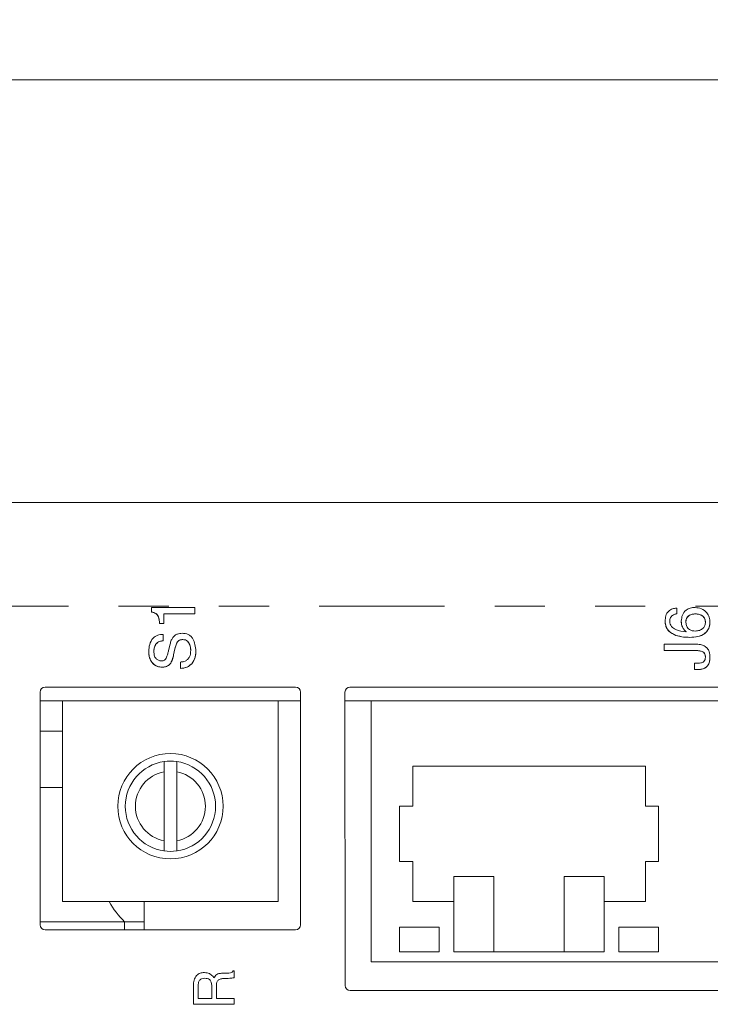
# Model space of a CAD drawing. Header units: inches. Extents: x 0.8 to 33.2, y 0.3 to 21.8.
# Tile 6 of 49: x 7.4 to 8.8, y 6.9 to 8.9. Entities that reach past the tile are written whole.
import ezdxf

# ---------------------------------------------------------------- set-up
doc = ezdxf.new("R2010")
doc.units = ezdxf.units.IN
doc.header["$MEASUREMENT"] = 0
doc.linetypes.add('PHANTOM', pattern=[0.5, 0.25, -0.05, 0.05, -0.05, 0.05, -0.05])
doc.styles.add('SLDTEXTSTYLE0', font='TXT', dxfattribs={"width": 0.75})
doc.dimstyles.new('SLDDIMSTYLE0', dxfattribs={"dimtxt": 0.16, "dimasz": 0.18, "dimexe": 0, "dimexo": 0.0625, "dimgap": 0.04, "dimtad": 0, "dimtih": 1, "dimtoh": 1, "dimzin": 12, "dimdsep": 46, "dimtxsty": 'SLDTEXTSTYLE0', "dimsah": 1, "dimcen": 0.09, "dimadec": 0, "dimazin": 0, "dimtfac": 1, "dimtofl": 0, "dimtmove": 0, "dimatfit": 3, "dimfxl": 1, "dimtolj": 1, "dimtzin": 12, "dimarcsym": 0})

# ---------------------------------------------------------------- blocks, each defined once
blk = doc.blocks.new('*D7')
at = {"color": 7, "linetype": 'Continuous', "lineweight": 0}
for p, q in [((5.9029, 7.527), (5.9029, 8.8998)), ((13.0529, 7.407), (13.0529, 8.8998)), ((5.9029, 8.7798), (9.2086, 8.7798)), ((13.0529, 8.7798), (9.7472, 8.7798))]:
    blk.add_line(p, q, dxfattribs=at)
for points in [[(5.9029, 8.7798), (6.0829, 8.7485), (6.0829, 8.811)], [(13.0529, 8.7798), (12.8729, 8.811), (12.8729, 8.7485)]]:
    blk.add_solid(points, dxfattribs=at)
at = {"color": 7, "linetype": 'Continuous', "lineweight": 0, "insert": (9.2711, 8.8572), "char_height": 0.16, "attachment_point": 1, "style": 'SLDTEXTSTYLE0'}
blk.add_mtext('7.15', dxfattribs=at)

msp = doc.modelspace()

# ---------------------------------------------------------------- linework, layer by layer
at = {"color": 7, "linetype": 'Continuous', "lineweight": 15}
for p, q in [((12.7838, 7.937), (6.172, 7.937)), ((8.6259, 7.9371), (8.6259, 7.937)), ((8.7267, 7.9371), (8.6259, 7.9371)), ((8.7267, 7.9371), (8.7267, 7.937)), ((8.8394, 7.9371), (8.7267, 7.9371)), ((7.7023, 7.7189), (7.7023, 7.7282)), ((7.7023, 7.7282), (7.7883, 7.7282)), ((7.7023, 7.7189), (7.7023, 7.7189)), ((7.7264, 7.7156), (7.7883, 7.7156)), ((7.7883, 7.7156), (7.7264, 7.7156)), ((7.7264, 7.7156), (7.7264, 7.6961)), ((7.7883, 7.7282), (7.7883, 7.7156)), ((7.7883, 7.7156), (7.7883, 7.7156)), ((8.7492, 7.7269), (8.7492, 7.7155)), ((8.7492, 7.7155), (8.7492, 7.7155)), ((8.7866, 7.7155), (8.7866, 7.7155)), ((7.7184, 7.6961), (7.7264, 7.6961)), ((7.7264, 7.6961), (7.7184, 7.6961)), ((7.7184, 7.6961), (7.7184, 7.6961)), ((7.7264, 7.6961), (7.7264, 7.6961)), ((8.7263, 7.7006), (8.7263, 7.7006)), ((8.741, 7.7123), (8.741, 7.7123)), ((8.7584, 7.7009), (8.7584, 7.7009)), ((8.8156, 7.6984), (8.8156, 7.6984)), ((8.7606, 7.6892), (8.7606, 7.6892)), ((7.714, 7.658), (7.714, 7.658)), ((7.7253, 7.6743), (7.7253, 7.6617)), ((7.7253, 7.6617), (7.7253, 7.6617)), ((7.7363, 7.6426), (7.7392, 7.6548)), ((7.7539, 7.6595), (7.7539, 7.6595)), ((7.7645, 7.664), (7.7645, 7.664)), ((8.724, 7.6421), (8.724, 7.6547)), ((8.724, 7.6547), (8.7866, 7.6547)), ((8.7478, 7.6725), (8.7478, 7.6725)), ((8.7753, 7.6685), (8.7753, 7.6685)), ((7.6966, 7.6407), (7.6966, 7.6407)), ((7.7463, 7.6336), (7.7488, 7.6454)), ((7.7488, 7.6454), (7.7463, 7.6336)), ((7.7488, 7.6454), (7.7488, 7.6454)), ((7.7783, 7.6539), (7.7783, 7.6539)), ((7.7906, 7.6413), (7.7906, 7.6413)), ((8.724, 7.6421), (8.7842, 7.6421)), ((8.7842, 7.6421), (8.724, 7.6421)), ((8.724, 7.6421), (8.724, 7.6421)), ((8.7842, 7.6421), (8.7842, 7.6421)), ((8.7998, 7.6405), (8.7998, 7.6405)), ((7.7405, 7.6172), (7.7405, 7.6172)), ((7.7463, 7.6336), (7.7463, 7.6336)), ((7.7597, 7.6066), (7.7597, 7.6193)), ((7.7823, 7.6157), (7.7823, 7.6157)), ((8.7847, 7.6169), (8.7913, 7.6169)), ((8.7847, 7.6043), (8.7847, 7.6169)), ((8.8156, 7.6282), (8.8156, 7.6282)), ((7.7239, 7.6089), (7.7239, 7.6089)), ((7.7597, 7.6066), (7.7597, 7.6066)), ((8.7847, 7.6043), (8.791, 7.6043)), ((8.791, 7.6043), (8.7847, 7.6043)), ((8.7847, 7.6043), (8.7847, 7.6043)), ((8.791, 7.6043), (8.791, 7.6043)), ((7.4803, 7.0951), (7.4799, 7.5593)), ((7.4899, 7.5693), (7.9894, 7.5693)), ((7.9994, 7.5593), (7.999, 7.0951)), ((8.0884, 6.9742), (8.0879, 7.5593)), ((8.0979, 7.5693), (9.4074, 7.5693)), ((7.4799, 7.5418), (7.5249, 7.5418)), ((7.9549, 7.5418), (7.5249, 7.5418)), ((7.5249, 7.5418), (7.5249, 7.1418)), ((7.9549, 7.1418), (7.9549, 7.5418)), ((7.9549, 7.5418), (7.9994, 7.5418)), ((8.0879, 7.5418), (8.1399, 7.5418)), ((8.1399, 7.0218), (8.1399, 7.5418)), ((9.3899, 7.5418), (8.1399, 7.5418)), ((7.7274, 7.4004), (7.7274, 7.4209)), ((7.7524, 7.4209), (7.7524, 7.4004)), ((7.7274, 7.2631), (7.7274, 7.4004)), ((7.7524, 7.4004), (7.7524, 7.2631)), ((8.6869, 7.4118), (8.2229, 7.4118)), ((8.2229, 7.4118), (8.2229, 7.3318)), ((8.6869, 7.3318), (8.6869, 7.4118)), ((7.48, 7.3689), (7.5249, 7.3689)), ((8.2229, 7.3318), (8.1969, 7.3318)), ((8.1969, 7.3318), (8.1969, 7.2218)), ((8.7129, 7.3318), (8.6869, 7.3318)), ((8.7129, 7.2218), (8.7129, 7.3318)), ((7.7274, 7.2426), (7.7274, 7.2631)), ((7.7524, 7.2631), (7.7524, 7.2426)), ((8.1969, 7.2218), (8.2229, 7.2218)), ((8.2229, 7.2218), (8.2229, 7.1418)), ((8.6869, 7.1418), (8.6869, 7.2218)), ((8.6869, 7.2218), (8.7129, 7.2218)), ((8.3049, 7.1918), (8.3849, 7.1918)), ((8.3049, 7.1418), (8.3049, 7.1918)), ((8.3849, 7.1918), (8.3849, 7.0418)), ((8.5249, 7.1918), (8.6049, 7.1918)), ((8.5249, 7.0418), (8.5249, 7.1918)), ((8.6049, 7.1918), (8.6049, 7.1418)), ((7.5249, 7.1418), (7.9549, 7.1418)), ((7.6873, 7.1418), (7.6873, 7.0852)), ((8.2229, 7.1418), (8.3049, 7.1418)), ((8.3049, 7.1418), (8.3049, 7.0418)), ((8.6049, 7.1418), (8.6869, 7.1418)), ((8.6049, 7.0418), (8.6049, 7.1418)), ((7.4803, 7.1012), (7.6486, 7.1012)), ((7.6486, 7.0852), (7.6486, 7.1012)), ((7.6486, 7.1012), (7.6873, 7.1012)), ((8.1969, 7.0908), (8.1969, 7.0418)), ((8.2759, 7.0908), (8.1969, 7.0908)), ((8.2759, 7.0418), (8.2759, 7.0908)), ((8.6339, 7.0908), (8.6339, 7.0418)), ((8.7129, 7.0908), (8.6339, 7.0908)), ((8.7129, 7.0418), (8.7129, 7.0908)), ((7.989, 7.0852), (7.4903, 7.0852)), ((8.1969, 7.0418), (8.2759, 7.0418)), ((8.3049, 7.0418), (8.6049, 7.0418)), ((8.6339, 7.0418), (8.7129, 7.0418)), ((9.3899, 7.0218), (8.1399, 7.0218)), ((7.8084, 6.9888), (7.8084, 6.9888)), ((7.8267, 6.9895), (7.8276, 6.9913)), ((7.8418, 6.9989), (7.8566, 6.9994)), ((7.852, 6.9886), (7.8455, 6.9883)), ((7.852, 6.9886), (7.8455, 6.9883)), ((7.8455, 6.9883), (7.8455, 6.9883)), ((7.852, 6.9886), (7.852, 6.9886)), ((7.8646, 7.0035), (7.8667, 7.0035)), ((7.8667, 7.0035), (7.8667, 6.9901)), ((7.8667, 6.9901), (7.8667, 6.9901)), ((7.7858, 6.937), (7.7858, 6.9742)), ((7.7951, 6.9739), (7.7951, 6.9484)), ((7.8221, 6.9484), (7.8221, 6.9747)), ((7.8314, 6.9734), (7.8314, 6.9484)), ((7.7951, 6.9484), (7.8221, 6.9484)), ((7.8314, 6.9484), (7.8667, 6.9484)), ((7.8667, 6.9484), (7.8667, 6.937)), ((9.4069, 6.9643), (8.0984, 6.9643)), ((7.8667, 6.937), (7.7858, 6.937)), ((7.8667, 6.937), (7.7858, 6.937)), ((7.7858, 6.937), (7.7858, 6.937)), ((7.8667, 6.937), (7.8667, 6.937))]:
    msp.add_line(p, q, dxfattribs=at)
at = {"color": 7, "linetype": 'PHANTOM', "lineweight": 0}
for p, q in [((12.7865, 7.7307), (6.1693, 7.7307)), ((7.5249, 7.4818), (7.4799, 7.4818))]:
    msp.add_line(p, q, dxfattribs=at)
at = {"color": 7, "linetype": 'Continuous', "lineweight": 15}
msp.add_circle((7.7399, 7.3318), 0.105, dxfattribs=at)
for centre, radius, start, end in [((7.7399, 7.3318), 0.09, 97.9836, 262.0164), ((7.7399, 7.3318), 0.09, 82.0164, 97.9836), ((7.7399, 7.3318), 0.09, 277.9836, 82.0164), ((7.7399, 7.3318), 0.0698, 100.3226, 259.6774), ((7.7399, 7.3318), 0.0698, 280.3226, 79.6774), ((7.7399, 7.3318), 0.09, 262.0164, 277.9836), ((7.7824, 7.2351), 0.1893, 209.5328, 225)]:
    msp.add_arc(centre, radius, start, end, dxfattribs=at)
for centre, major_axis, ratio, start_param, end_param in [((7.4899, 7.5593), (-0.00618, 0.00791), 0.99624, 5.621924, 7.189981), ((7.9894, 7.5593), (0.00618, 0.00791), 0.99624, 5.37639, 6.944447), ((8.0979, 7.5593), (-0.00618, 0.00791), 0.99624, 5.621924, 7.189981), ((7.4903, 7.0952), (0.00852, 0.00527), 0.997962, 2.589783, 4.157841), ((7.989, 7.0952), (0.00852, -0.00527), 0.997962, 5.266937, 6.834995), ((8.0984, 6.9743), (0.00852, 0.00527), 0.997962, 2.589783, 4.157841)]:
    msp.add_ellipse(centre, major_axis=major_axis, ratio=ratio, start_param=start_param, end_param=end_param, dxfattribs=at)
for points, knots in [([(7.7023, 7.7189), (7.7052, 7.7182), (7.7109, 7.7169), (7.7176, 7.7082), (7.7181, 7.7007), (7.7184, 7.6961)], [0, 0, 0, 0, 0.2817174, 0.5569289, 1, 1, 1, 1]), ([(7.7184, 7.6961), (7.718, 7.6989), (7.7173, 7.7046), (7.7154, 7.7129), (7.7089, 7.7172), (7.7045, 7.7183), (7.7023, 7.7189)], [0, 0, 0, 0, 0.281181, 0.560749, 0.77933, 1, 1, 1, 1]), ([(8.7263, 7.7006), (8.7264, 7.7043), (8.7267, 7.7116), (8.7322, 7.7208), (8.7406, 7.7258), (8.7463, 7.7265), (8.7492, 7.7269)], [0, 0, 0, 0, 0.281073, 0.558998, 0.779817, 1, 1, 1, 1]), ([(8.741, 7.7123), (8.7424, 7.7132), (8.745, 7.7146), (8.7479, 7.7152), (8.7492, 7.7155)], [0, 0, 0, 0, 0.5593374, 1, 1, 1, 1]), ([(8.7492, 7.7155), (8.7476, 7.7151), (8.7447, 7.7145), (8.7421, 7.713), (8.741, 7.7123)], [0, 0, 0, 0, 0.560275, 1, 1, 1, 1]), ([(8.7584, 7.7009), (8.7588, 7.7049), (8.7597, 7.713), (8.7667, 7.7227), (8.7762, 7.7275), (8.7826, 7.7279), (8.7859, 7.7281)], [0, 0, 0, 0, 0.279776, 0.55935, 0.779258, 1, 1, 1, 1]), ([(8.7866, 7.7155), (8.7839, 7.7152), (8.7785, 7.7146), (8.7714, 7.711), (8.7678, 7.7047), (8.7676, 7.7004), (8.7675, 7.6982)], [0, 0, 0, 0, 0.280457, 0.560337, 0.779434, 1, 1, 1, 1]), ([(8.7675, 7.6982), (8.7677, 7.701), (8.768, 7.7065), (8.7753, 7.714), (8.7823, 7.7149), (8.7866, 7.7155)], [0, 0, 0, 0, 0.2814807, 0.5594583, 1, 1, 1, 1]), ([(8.7859, 7.7281), (8.7902, 7.7275), (8.799, 7.7265), (8.8093, 7.7189), (8.815, 7.7088), (8.8154, 7.7019), (8.8156, 7.6984)], [0, 0, 0, 0, 0.279737, 0.559504, 0.779351, 1, 1, 1, 1]), ([(8.8065, 7.6988), (8.8062, 7.7015), (8.8056, 7.7071), (8.7979, 7.7141), (8.7909, 7.7149), (8.7866, 7.7155)], [0, 0, 0, 0, 0.280524, 0.560033, 1, 1, 1, 1]), ([(8.7866, 7.7155), (8.7893, 7.7152), (8.7948, 7.7148), (8.8017, 7.7112), (8.806, 7.7053), (8.8063, 7.7009), (8.8065, 7.6988)], [0, 0, 0, 0, 0.280555, 0.560486, 0.779783, 1, 1, 1, 1]), ([(8.7263, 7.7006), (8.7266, 7.697), (8.7271, 7.6899), (8.7342, 7.6787), (8.7427, 7.6748), (8.7478, 7.6725)], [0, 0, 0, 0, 0.280621, 0.560598, 1, 1, 1, 1]), ([(8.7478, 7.6725), (8.7446, 7.6739), (8.738, 7.6766), (8.7307, 7.6837), (8.7268, 7.6922), (8.7264, 7.6978), (8.7263, 7.7006)], [0, 0, 0, 0, 0.2803698, 0.5597494, 0.7796724, 1, 1, 1, 1]), ([(8.7354, 7.7004), (8.7357, 7.703), (8.736, 7.7077), (8.7395, 7.7109), (8.741, 7.7123)], [0, 0, 0, 0, 0.560025, 1, 1, 1, 1]), ([(8.741, 7.7123), (8.74, 7.7115), (8.738, 7.7099), (8.7358, 7.7057), (8.7356, 7.7024), (8.7354, 7.7004)], [0, 0, 0, 0, 0.2802, 0.560287, 1, 1, 1, 1]), ([(8.7354, 7.7004), (8.7356, 7.6986), (8.7359, 7.695), (8.7395, 7.6886), (8.7502, 7.6812), (8.761, 7.6803), (8.7683, 7.6797)], [0, 0, 0, 0, 0.125323, 0.250546, 0.499896, 1, 1, 1, 1]), ([(8.7584, 7.7009), (8.7584, 7.6986), (8.7586, 7.6946), (8.76, 7.6908), (8.7606, 7.6892)], [0, 0, 0, 0, 0.559951, 1, 1, 1, 1]), ([(8.7606, 7.6892), (8.7599, 7.6913), (8.7585, 7.6951), (8.7584, 7.6991), (8.7584, 7.7009)], [0, 0, 0, 0, 0.559673, 1, 1, 1, 1]), ([(8.7675, 7.6982), (8.7679, 7.6955), (8.7686, 7.6902), (8.7737, 7.6841), (8.7803, 7.6814), (8.7845, 7.6812), (8.7866, 7.6811)], [0, 0, 0, 0, 0.279336, 0.558764, 0.778977, 1, 1, 1, 1]), ([(8.7753, 7.6685), (8.7806, 7.6687), (8.7911, 7.669), (8.8053, 7.6748), (8.8141, 7.6859), (8.8151, 7.6942), (8.8156, 7.6984)], [0, 0, 0, 0, 0.281317, 0.560382, 0.780347, 1, 1, 1, 1]), ([(8.8156, 7.6984), (8.8153, 7.6949), (8.8146, 7.6878), (8.8086, 7.6787), (8.796, 7.6693), (8.7838, 7.6688), (8.7753, 7.6685)], [0, 0, 0, 0, 0.186846, 0.373754, 0.560434, 1, 1, 1, 1]), ([(8.7866, 7.6811), (8.7894, 7.6813), (8.795, 7.6818), (8.8019, 7.686), (8.806, 7.6922), (8.8063, 7.6966), (8.8065, 7.6988)], [0, 0, 0, 0, 0.280379, 0.55997, 0.779667, 1, 1, 1, 1]), ([(7.7448, 7.6683), (7.7461, 7.6698), (7.7487, 7.6727), (7.755, 7.676), (7.76, 7.6764), (7.763, 7.6766)], [0, 0, 0, 0, 0.280235, 0.560391, 1, 1, 1, 1]), ([(7.763, 7.6766), (7.7673, 7.6762), (7.7737, 7.6757), (7.7808, 7.6708), (7.7885, 7.6607), (7.7897, 7.6499), (7.7906, 7.6413)], [0, 0, 0, 0, 0.250224, 0.375883, 0.501624, 1, 1, 1, 1]), ([(8.7606, 7.6892), (8.7617, 7.6871), (8.7636, 7.6835), (8.7668, 7.6809), (8.7683, 7.6797)], [0, 0, 0, 0, 0.559669, 1, 1, 1, 1]), ([(8.7683, 7.6797), (8.7665, 7.6812), (8.7633, 7.6839), (8.7614, 7.6876), (8.7606, 7.6892)], [0, 0, 0, 0, 0.559712, 1, 1, 1, 1]), ([(7.6966, 7.6407), (7.6969, 7.6454), (7.6976, 7.6547), (7.7037, 7.6668), (7.7142, 7.6736), (7.7216, 7.6741), (7.7253, 7.6743)], [0, 0, 0, 0, 0.280674, 0.560464, 0.779548, 1, 1, 1, 1]), ([(7.7069, 7.6404), (7.7071, 7.6442), (7.7074, 7.651), (7.712, 7.6559), (7.714, 7.658)], [0, 0, 0, 0, 0.561455, 1, 1, 1, 1]), ([(7.714, 7.658), (7.7127, 7.6568), (7.7099, 7.6543), (7.7073, 7.648), (7.7071, 7.6433), (7.7069, 7.6404)], [0, 0, 0, 0, 0.279741, 0.559772, 1, 1, 1, 1]), ([(7.714, 7.658), (7.716, 7.6591), (7.7196, 7.6609), (7.7235, 7.6615), (7.7253, 7.6617)], [0, 0, 0, 0, 0.559101, 1, 1, 1, 1]), ([(7.7253, 7.6617), (7.723, 7.6614), (7.7191, 7.6608), (7.7156, 7.6589), (7.714, 7.658)], [0, 0, 0, 0, 0.560374, 1, 1, 1, 1]), ([(7.7392, 7.6548), (7.7398, 7.6575), (7.7411, 7.6623), (7.7437, 7.6665), (7.7448, 7.6683)], [0, 0, 0, 0, 0.560316, 1, 1, 1, 1]), ([(7.7488, 7.6454), (7.7495, 7.6482), (7.7506, 7.6531), (7.7529, 7.6576), (7.7539, 7.6595)], [0, 0, 0, 0, 0.5603815, 1, 1, 1, 1]), ([(7.7539, 7.6595), (7.7526, 7.657), (7.7504, 7.6525), (7.7493, 7.6476), (7.7488, 7.6454)], [0, 0, 0, 0, 0.5593794, 1, 1, 1, 1]), ([(7.7539, 7.6595), (7.7546, 7.6604), (7.7561, 7.6621), (7.7599, 7.6637), (7.7628, 7.6639), (7.7645, 7.664)], [0, 0, 0, 0, 0.279753, 0.559923, 1, 1, 1, 1]), ([(7.7645, 7.664), (7.7622, 7.6639), (7.7581, 7.6637), (7.7551, 7.6608), (7.7539, 7.6595)], [0, 0, 0, 0, 0.561304, 1, 1, 1, 1]), ([(7.7645, 7.664), (7.7662, 7.6639), (7.7697, 7.6636), (7.7752, 7.6604), (7.7771, 7.6564), (7.7783, 7.6539)], [0, 0, 0, 0, 0.280809, 0.560882, 1, 1, 1, 1]), ([(7.7783, 7.6539), (7.7776, 7.6555), (7.7762, 7.6586), (7.7717, 7.6631), (7.7672, 7.6636), (7.7645, 7.664)], [0, 0, 0, 0, 0.281426, 0.562057, 1, 1, 1, 1]), ([(8.7478, 7.6725), (8.7529, 7.6711), (8.7619, 7.6687), (8.7712, 7.6686), (8.7753, 7.6685)], [0, 0, 0, 0, 0.559623, 1, 1, 1, 1]), ([(8.7753, 7.6685), (8.7701, 7.6686), (8.7607, 7.6688), (8.7518, 7.6714), (8.7478, 7.6725)], [0, 0, 0, 0, 0.560119, 1, 1, 1, 1]), ([(8.7866, 7.6547), (8.79, 7.6547), (8.7961, 7.6546), (8.8017, 7.6524), (8.8042, 7.6515)], [0, 0, 0, 0, 0.560526, 1, 1, 1, 1]), ([(7.6966, 7.6407), (7.6968, 7.6363), (7.6973, 7.6275), (7.7038, 7.6165), (7.7134, 7.6099), (7.7204, 7.6092), (7.7239, 7.6089)], [0, 0, 0, 0, 0.2808, 0.559898, 0.779803, 1, 1, 1, 1]), ([(7.7239, 7.6089), (7.7194, 7.6095), (7.7106, 7.6105), (7.7013, 7.6196), (7.6971, 7.6303), (7.6968, 7.6373), (7.6966, 7.6407)], [0, 0, 0, 0, 0.2792597, 0.5582435, 0.7788046, 1, 1, 1, 1]), ([(7.7069, 7.6404), (7.707, 7.6378), (7.7072, 7.6328), (7.7104, 7.6262), (7.7159, 7.6223), (7.7199, 7.6218), (7.7218, 7.6215)], [0, 0, 0, 0, 0.281139, 0.559899, 0.780142, 1, 1, 1, 1]), ([(7.7314, 7.6269), (7.7325, 7.6298), (7.7345, 7.6349), (7.7357, 7.6403), (7.7363, 7.6426)], [0, 0, 0, 0, 0.55959, 1, 1, 1, 1]), ([(7.7717, 7.6226), (7.7733, 7.6239), (7.7766, 7.6266), (7.7798, 7.6336), (7.7801, 7.639), (7.7803, 7.6424)], [0, 0, 0, 0, 0.279734, 0.55983, 1, 1, 1, 1]), ([(7.7783, 7.6539), (7.779, 7.6518), (7.7801, 7.648), (7.7803, 7.6441), (7.7803, 7.6424)], [0, 0, 0, 0, 0.5597465, 1, 1, 1, 1]), ([(7.7803, 7.6424), (7.7802, 7.6446), (7.7801, 7.6485), (7.7789, 7.6523), (7.7783, 7.6539)], [0, 0, 0, 0, 0.56004, 1, 1, 1, 1]), ([(7.7823, 7.6157), (7.7851, 7.6201), (7.7902, 7.628), (7.7905, 7.6372), (7.7906, 7.6413)], [0, 0, 0, 0, 0.558123, 1, 1, 1, 1]), ([(7.7906, 7.6413), (7.7904, 7.6361), (7.7899, 7.6267), (7.7846, 7.6191), (7.7823, 7.6157)], [0, 0, 0, 0, 0.560501, 1, 1, 1, 1]), ([(8.7842, 7.6421), (8.7872, 7.6422), (8.7924, 7.6422), (8.7975, 7.641), (8.7998, 7.6405)], [0, 0, 0, 0, 0.560647, 1, 1, 1, 1]), ([(8.7998, 7.6405), (8.7969, 7.6411), (8.7918, 7.6422), (8.7865, 7.6422), (8.7842, 7.6421)], [0, 0, 0, 0, 0.5591755, 1, 1, 1, 1]), ([(8.7998, 7.6405), (8.8009, 7.6399), (8.8033, 7.6387), (8.8061, 7.6346), (8.8063, 7.6311), (8.8065, 7.629)], [0, 0, 0, 0, 0.280356, 0.560195, 1, 1, 1, 1]), ([(8.8065, 7.629), (8.8064, 7.6304), (8.8063, 7.633), (8.8049, 7.6365), (8.8026, 7.6391), (8.8007, 7.64), (8.7998, 7.6405)], [0, 0, 0, 0, 0.280388, 0.560128, 0.779986, 1, 1, 1, 1]), ([(8.8042, 7.6515), (8.8063, 7.65), (8.8106, 7.6471), (8.815, 7.6388), (8.8154, 7.6322), (8.8156, 7.6282)], [0, 0, 0, 0, 0.279871, 0.559884, 1, 1, 1, 1]), ([(7.7218, 7.6215), (7.7229, 7.6216), (7.7251, 7.6218), (7.7288, 7.6232), (7.7304, 7.6255), (7.7314, 7.6269)], [0, 0, 0, 0, 0.28105, 0.561568, 1, 1, 1, 1]), ([(7.7239, 7.6089), (7.7276, 7.6093), (7.7343, 7.61), (7.7386, 7.615), (7.7405, 7.6172)], [0, 0, 0, 0, 0.559512, 1, 1, 1, 1]), ([(7.7405, 7.6172), (7.7394, 7.6158), (7.7371, 7.613), (7.7314, 7.6096), (7.7267, 7.6092), (7.7239, 7.6089)], [0, 0, 0, 0, 0.280379, 0.560639, 1, 1, 1, 1]), ([(7.7405, 7.6172), (7.7419, 7.6202), (7.7444, 7.6254), (7.7457, 7.6311), (7.7463, 7.6336)], [0, 0, 0, 0, 0.559287, 1, 1, 1, 1]), ([(7.7463, 7.6336), (7.7455, 7.6304), (7.7443, 7.6247), (7.7417, 7.6195), (7.7405, 7.6172)], [0, 0, 0, 0, 0.5604806, 1, 1, 1, 1]), ([(7.7597, 7.6193), (7.762, 7.6195), (7.7663, 7.6198), (7.77, 7.6217), (7.7717, 7.6226)], [0, 0, 0, 0, 0.560259, 1, 1, 1, 1]), ([(7.7597, 7.6066), (7.7645, 7.607), (7.7731, 7.6076), (7.7794, 7.6132), (7.7823, 7.6157)], [0, 0, 0, 0, 0.559915, 1, 1, 1, 1]), ([(7.7823, 7.6157), (7.7786, 7.6127), (7.7719, 7.6072), (7.7634, 7.6068), (7.7597, 7.6066)], [0, 0, 0, 0, 0.558126, 1, 1, 1, 1]), ([(8.791, 7.6043), (8.7947, 7.6045), (8.8021, 7.6048), (8.811, 7.6109), (8.815, 7.6196), (8.8154, 7.6253), (8.8156, 7.6282)], [0, 0, 0, 0, 0.28109, 0.558299, 0.778992, 1, 1, 1, 1]), ([(8.8156, 7.6282), (8.8153, 7.6246), (8.8146, 7.6173), (8.8087, 7.6082), (8.7996, 7.6047), (8.7939, 7.6045), (8.791, 7.6043)], [0, 0, 0, 0, 0.280287, 0.558918, 0.778906, 1, 1, 1, 1]), ([(8.7913, 7.6169), (8.7934, 7.617), (8.7975, 7.6172), (8.8031, 7.6195), (8.8062, 7.6241), (8.8064, 7.6274), (8.8065, 7.629)], [0, 0, 0, 0, 0.28127, 0.560557, 0.77957, 1, 1, 1, 1]), ([(7.7858, 6.9742), (7.7859, 6.9778), (7.7863, 6.9851), (7.7908, 6.9945), (7.799, 6.9997), (7.8047, 7.0001), (7.8076, 7.0003)], [0, 0, 0, 0, 0.281071, 0.560128, 0.779503, 1, 1, 1, 1]), ([(7.8084, 6.9888), (7.8062, 6.9887), (7.8019, 6.9885), (7.7969, 6.9843), (7.7953, 6.9789), (7.7952, 6.9755), (7.7951, 6.9739)], [0, 0, 0, 0, 0.280678, 0.557795, 0.778465, 1, 1, 1, 1]), ([(7.8084, 6.9888), (7.8062, 6.9887), (7.8019, 6.9885), (7.7969, 6.9843), (7.7953, 6.9789), (7.7952, 6.9755), (7.7951, 6.9739)], [0, 0, 0, 0, 0.28068, 0.557799, 0.77847, 1, 1, 1, 1]), ([(7.8076, 7.0003), (7.8111, 7), (7.8174, 6.9995), (7.822, 6.9952), (7.8241, 6.9933)], [0, 0, 0, 0, 0.559921, 1, 1, 1, 1]), ([(7.8221, 6.9747), (7.822, 6.9768), (7.8218, 6.981), (7.8186, 6.9865), (7.8134, 6.9886), (7.81, 6.9888), (7.8084, 6.9888)], [0, 0, 0, 0, 0.281173, 0.55886, 0.778825, 1, 1, 1, 1]), ([(7.8221, 6.9746), (7.822, 6.9768), (7.8218, 6.981), (7.8186, 6.9865), (7.8134, 6.9886), (7.81, 6.9888), (7.8084, 6.9888)], [0, 0, 0, 0, 0.281173, 0.55886, 0.778825, 1, 1, 1, 1]), ([(7.8241, 6.9933), (7.8246, 6.9926), (7.8255, 6.9914), (7.8263, 6.9901), (7.8267, 6.9895)], [0, 0, 0, 0, 0.5598741, 1, 1, 1, 1]), ([(7.8276, 6.9913), (7.8285, 6.9926), (7.8303, 6.9952), (7.8353, 6.9983), (7.8393, 6.9987), (7.8418, 6.9989)], [0, 0, 0, 0, 0.280202, 0.560354, 1, 1, 1, 1]), ([(7.8455, 6.9883), (7.8433, 6.9882), (7.8389, 6.9879), (7.8334, 6.9842), (7.8316, 6.9786), (7.8315, 6.9751), (7.8314, 6.9734)], [0, 0, 0, 0, 0.281193, 0.558147, 0.778589, 1, 1, 1, 1]), ([(7.8455, 6.9883), (7.8433, 6.9882), (7.8389, 6.9879), (7.8334, 6.9842), (7.8316, 6.9786), (7.8315, 6.9751), (7.8314, 6.9734)], [0, 0, 0, 0, 0.281193, 0.558148, 0.778589, 1, 1, 1, 1]), ([(7.8667, 6.9901), (7.8639, 6.9896), (7.8591, 6.9889), (7.8542, 6.9887), (7.852, 6.9886)], [0, 0, 0, 0, 0.559575, 1, 1, 1, 1]), ([(7.8667, 6.9901), (7.8639, 6.9896), (7.8591, 6.9889), (7.8542, 6.9887), (7.852, 6.9886)], [0, 0, 0, 0, 0.559575, 1, 1, 1, 1]), ([(7.8566, 6.9994), (7.8585, 6.9994), (7.8611, 6.9995), (7.8636, 7.0016), (7.8642, 7.0029), (7.8646, 7.0035)], [0, 0, 0, 0, 0.5594052, 0.7792812, 1, 1, 1, 1])]:
    msp.add_open_spline(points, degree=3, knots=knots, dxfattribs=at)

# ---------------------------------------------------------------- dimensions: what is measured, and where the dimension line sits
at = {"color": 7, "linetype": 'Continuous', "lineweight": 0}
dim = msp.add_linear_dim(base=(13.0529, 8.7798), p1=(5.9029, 7.467), p2=(13.0529, 7.347), dimstyle='SLDDIMSTYLE0', override={"dimtxt": 0.16, "dimexe": 0.12, "dimexo": 0.06, "dimgap": 0.12, "dimtad": 0, "dimtih": 1, "dimtoh": 1, "dimzin": 12, "dimtzin": 12}, dxfattribs=at)
dim.commit()
dim.dimension.update_dxf_attribs({"geometry": '*D7', "text_midpoint": (9.4779, 8.7798), "dimtype": 160})

doc.saveas('drawing.dxf')
